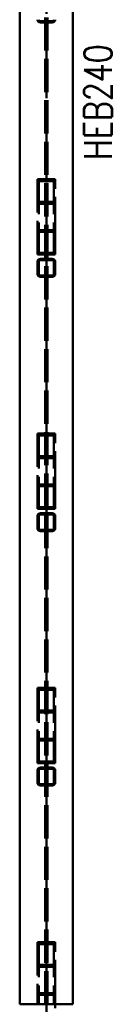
# Paper-space layout 'Layout1' of a CAD drawing. Extents: x -2 to 1033, y -36 to 596.
# Tile 3 of 89: x 183 to 191, y 77 to 166. Entities that reach past the tile are written whole.
import ezdxf

# ---------------------------------------------------------------- set-up
doc = ezdxf.new("R2010")
doc.units = 0
doc.linetypes.add('ACAD_ISO02W100', pattern=[15, 12, -3])
doc.linetypes.add('ACAD_ISO04W100', pattern=[30.5, 24, -3, 0.5, -3])
doc.layers.add('SS_2.ET-HALA_TaO-VESTAVBA_A1÷B2-VAZBA', color=200, linetype='CONTINUOUS', lineweight=50)
doc.layers.add('SS_POPIS_PROFILU', color=13, linetype='CONTINUOUS', lineweight=25)
doc.styles.add('romans.shx', font='romans.shx', dxfattribs={"height": 5})

psp = doc.layouts.get("Layout1")

# ---------------------------------------------------------------- linework, layer by layer
at = {"layer": 'SS_2.ET-HALA_TaO-VESTAVBA_A1÷B2-VAZBA', "color": 7, "linetype": 'ACAD_ISO04W100', "ltscale": 0.25}
for p, q in [((184.9907, 302.3914), (184.9907, 74.7914)), ((184.9907, 150.6914), (184.9907, 143.7914)), ((184.9907, 127.6914), (184.9907, 120.7914)), ((184.9907, 104.6914), (184.9907, 97.7914)), ((184.9907, 81.6914), (184.9907, 74.7914))]:
    psp.add_line(p, q, dxfattribs=at)
at = {"layer": 'SS_2.ET-HALA_TaO-VESTAVBA_A1÷B2-VAZBA', "color": 3, "linetype": 'ACAD_ISO02W100', "ltscale": 0.25}
for p, q in [((184.8907, 77.1914), (184.8907, 299.9914)), ((185.0907, 77.1914), (185.0907, 299.9914)), ((184.4307, 166.1114), (185.5507, 166.1114)), ((185.5507, 165.9914), (184.4307, 165.9914)), ((185.7907, 151.7995), (184.1907, 151.7995)), ((184.1907, 151.7995), (184.1907, 147.1995)), ((185.6707, 151.6333), (184.3107, 151.6333)), ((184.3107, 151.6333), (184.3107, 147.0333)), ((185.6707, 151.6333), (185.6707, 147.0333)), ((185.7907, 147.1995), (185.7907, 151.7995)), ((185.6707, 149.7496), (184.3107, 149.7496)), ((185.7907, 149.5834), (184.1907, 149.5834)), ((184.1907, 147.1995), (185.7907, 147.1995)), ((184.1907, 147.1995), (184.1907, 144.9834)), ((184.3107, 147.0333), (185.6707, 147.0333)), ((184.3107, 147.0333), (184.3107, 145.1496)), ((185.6707, 147.0333), (185.6707, 145.1496)), ((185.7907, 147.0333), (185.7907, 147.1995)), ((185.7907, 144.9834), (185.7907, 147.0333)), ((184.3107, 145.1496), (185.6707, 145.1496)), ((184.1907, 144.9834), (185.7907, 144.9834)), ((184.1907, 144.3514), (184.1907, 143.2314)), ((184.3107, 144.3514), (184.3107, 143.2314)), ((184.4307, 144.5914), (185.5507, 144.5914)), ((185.5507, 144.4714), (184.4307, 144.4714)), ((185.6707, 144.3514), (185.6707, 143.2314)), ((185.7907, 143.2314), (185.7907, 144.3514)), ((184.4307, 143.1114), (185.5507, 143.1114)), ((185.5507, 142.9914), (184.4307, 142.9914)), ((185.7907, 128.7995), (184.1907, 128.7995)), ((184.1907, 128.7995), (184.1907, 124.1995)), ((185.6707, 128.6333), (184.3107, 128.6333)), ((184.3107, 128.6333), (184.3107, 124.0333)), ((185.6707, 128.6333), (185.6707, 124.0333)), ((185.7907, 124.1995), (185.7907, 128.7995)), ((185.7907, 126.5834), (184.1907, 126.5834)), ((185.6707, 126.7496), (184.3107, 126.7496)), ((184.1907, 124.1995), (185.7907, 124.1995)), ((184.1907, 124.1995), (184.1907, 121.9834)), ((184.3107, 124.0333), (185.6707, 124.0333)), ((184.3107, 124.0333), (184.3107, 122.1496)), ((185.6707, 124.0333), (185.6707, 122.1496)), ((185.7907, 124.0333), (185.7907, 124.1995)), ((185.7907, 121.9834), (185.7907, 124.0333)), ((184.3107, 122.1496), (185.6707, 122.1496)), ((184.1907, 121.9834), (185.7907, 121.9834)), ((184.1907, 121.3514), (184.1907, 120.2314)), ((184.3107, 121.3514), (184.3107, 120.2314)), ((184.4307, 121.5914), (185.5507, 121.5914)), ((185.5507, 121.4714), (184.4307, 121.4714)), ((185.6707, 121.3514), (185.6707, 120.2314)), ((185.7907, 120.2314), (185.7907, 121.3514)), ((184.4307, 120.1114), (185.5507, 120.1114)), ((185.5507, 119.9914), (184.4307, 119.9914)), ((185.7907, 105.7995), (184.1907, 105.7995)), ((184.1907, 105.7995), (184.1907, 101.1995)), ((185.6707, 105.6333), (184.3107, 105.6333)), ((184.3107, 105.6333), (184.3107, 101.0333)), ((185.6707, 105.6333), (185.6707, 101.0333)), ((185.7907, 101.1995), (185.7907, 105.7995)), ((185.7907, 103.5834), (184.1907, 103.5834)), ((185.6707, 103.7496), (184.3107, 103.7496)), ((184.1907, 101.1995), (185.7907, 101.1995)), ((184.1907, 101.1995), (184.1907, 98.9834)), ((184.3107, 101.0333), (185.6707, 101.0333)), ((184.3107, 101.0333), (184.3107, 99.1496)), ((185.6707, 101.0333), (185.6707, 99.1496)), ((185.7907, 101.0333), (185.7907, 101.1995)), ((185.7907, 98.9834), (185.7907, 101.0333)), ((184.1907, 98.9834), (185.7907, 98.9834)), ((184.3107, 99.1496), (185.6707, 99.1496)), ((184.1907, 98.3514), (184.1907, 97.2314)), ((184.3107, 98.3514), (184.3107, 97.2314)), ((184.4307, 98.5914), (185.5507, 98.5914)), ((185.5507, 98.4714), (184.4307, 98.4714)), ((185.6707, 98.3514), (185.6707, 97.2314)), ((185.7907, 97.2314), (185.7907, 98.3514)), ((184.4307, 97.1114), (185.5507, 97.1114)), ((185.5507, 96.9914), (184.4307, 96.9914)), ((185.7907, 82.7995), (184.1907, 82.7995)), ((184.1907, 82.7995), (184.1907, 78.1995)), ((185.6707, 82.6333), (184.3107, 82.6333)), ((184.3107, 82.6333), (184.3107, 78.0333)), ((185.6707, 82.6333), (185.6707, 78.0333)), ((185.7907, 78.1995), (185.7907, 82.7995)), ((185.7907, 80.5834), (184.1907, 80.5834)), ((185.6707, 80.7496), (184.3107, 80.7496)), ((184.1907, 78.1995), (185.7907, 78.1995)), ((184.1907, 78.1995), (184.1907, 77.1914)), ((184.3107, 78.0333), (185.6707, 78.0333)), ((184.3107, 78.0333), (184.3107, 77.1914)), ((185.6707, 78.0333), (185.6707, 77.1914)), ((185.7907, 78.0333), (185.7907, 78.1995)), ((185.7907, 76.8514), (185.7907, 78.0333))]:
    psp.add_line(p, q, dxfattribs=at)
at = {"layer": 'SS_2.ET-HALA_TaO-VESTAVBA_A1÷B2-VAZBA', "color": 1, "linetype": 'Continuous', "ltscale": 0.25}
for p, q in [((182.5907, 77.1914), (182.5907, 187.5914)), ((187.3907, 77.1914), (187.3907, 187.5914)), ((182.5907, 77.1914), (187.3907, 77.1914))]:
    psp.add_line(p, q, dxfattribs=at)
at = {"layer": 'SS_2.ET-HALA_TaO-VESTAVBA_A1÷B2-VAZBA', "color": 3, "linetype": 'ACAD_ISO02W100', "ltscale": 0.25}
for centre, start, end in [((184.4307, 166.2314), 180, 270), ((185.5507, 166.2314), 270, 0), ((184.4307, 144.3514), 90, 180), ((185.5507, 144.3514), 0, 90), ((184.4307, 143.2314), 180, 270), ((185.5507, 143.2314), 270, 0), ((184.4307, 121.3514), 90, 180), ((185.5507, 121.3514), 0, 90), ((184.4307, 120.2314), 180, 270), ((185.5507, 120.2314), 270, 0), ((184.4307, 98.3514), 90, 180), ((185.5507, 98.3514), 0, 90), ((184.4307, 97.2314), 180, 270), ((185.5507, 97.2314), 270, 0)]:
    psp.add_arc(centre, 0.24, start, end, dxfattribs=at)
at = {"layer": 'SS_2.ET-HALA_TaO-VESTAVBA_A1÷B2-VAZBA', "color": 3, "linetype": 'ACAD_ISO02W100', "ltscale": 0.25, "extrusion": (-3.03165e-13, -1.25575e-13, -1)}
for centre in [(-184.4307, 166.2314), (-184.4307, 97.2314)]:
    psp.add_arc(centre, 0.12, 270, 0, dxfattribs=at)
at = {"layer": 'SS_2.ET-HALA_TaO-VESTAVBA_A1÷B2-VAZBA', "color": 3, "linetype": 'ACAD_ISO02W100', "ltscale": 0.25, "extrusion": (1.25575e-13, -3.03165e-13, -1)}
for centre in [(-185.5507, 166.2314), (-185.5507, 97.2314)]:
    psp.add_arc(centre, 0.12, 180, 270, dxfattribs=at)
at = {"layer": 'SS_2.ET-HALA_TaO-VESTAVBA_A1÷B2-VAZBA', "color": 3, "linetype": 'ACAD_ISO02W100', "ltscale": 0.25, "extrusion": (-1.51582e-13, 6.27875e-14, -1)}
for centre in [(-184.4307, 144.3514), (-184.4307, 121.3514)]:
    psp.add_arc(centre, 0.12, 0, 90, dxfattribs=at)
at = {"layer": 'SS_2.ET-HALA_TaO-VESTAVBA_A1÷B2-VAZBA', "color": 3, "linetype": 'ACAD_ISO02W100', "ltscale": 0.25, "extrusion": (6.27875e-14, 1.51582e-13, -1)}
for centre in [(-185.5507, 144.3514), (-185.5507, 121.3514)]:
    psp.add_arc(centre, 0.12, 90, 180, dxfattribs=at)
at = {"layer": 'SS_2.ET-HALA_TaO-VESTAVBA_A1÷B2-VAZBA', "color": 3, "linetype": 'ACAD_ISO02W100', "ltscale": 0.25, "extrusion": (-1.51582e-13, -6.27875e-14, -1)}
for centre in [(-184.4307, 143.2314), (-184.4307, 120.2314)]:
    psp.add_arc(centre, 0.12, 270, 0, dxfattribs=at)
at = {"layer": 'SS_2.ET-HALA_TaO-VESTAVBA_A1÷B2-VAZBA', "color": 3, "linetype": 'ACAD_ISO02W100', "ltscale": 0.25, "extrusion": (6.27875e-14, -1.51582e-13, -1)}
for centre in [(-185.5507, 143.2314), (-185.5507, 120.2314)]:
    psp.add_arc(centre, 0.12, 180, 270, dxfattribs=at)
at = {"layer": 'SS_2.ET-HALA_TaO-VESTAVBA_A1÷B2-VAZBA', "color": 3, "linetype": 'ACAD_ISO02W100', "ltscale": 0.25, "extrusion": (-3.03165e-13, 1.25575e-13, -1)}
psp.add_arc((-184.4307, 98.3514), 0.12, 0, 90, dxfattribs=at)
at = {"layer": 'SS_2.ET-HALA_TaO-VESTAVBA_A1÷B2-VAZBA', "color": 3, "linetype": 'ACAD_ISO02W100', "ltscale": 0.25, "extrusion": (1.25575e-13, 3.03165e-13, -1)}
psp.add_arc((-185.5507, 98.3514), 0.12, 90, 180, dxfattribs=at)

# ---------------------------------------------------------------- texts
at = {"layer": 'SS_POPIS_PROFILU', "color": 13, "style": 'romans.shx', "width": 0.8}
psp.add_text('HEB240', height=2.5, rotation=90, dxfattribs=at).set_placement((190.8907, 153.5511))

doc.saveas('drawing.dxf')
